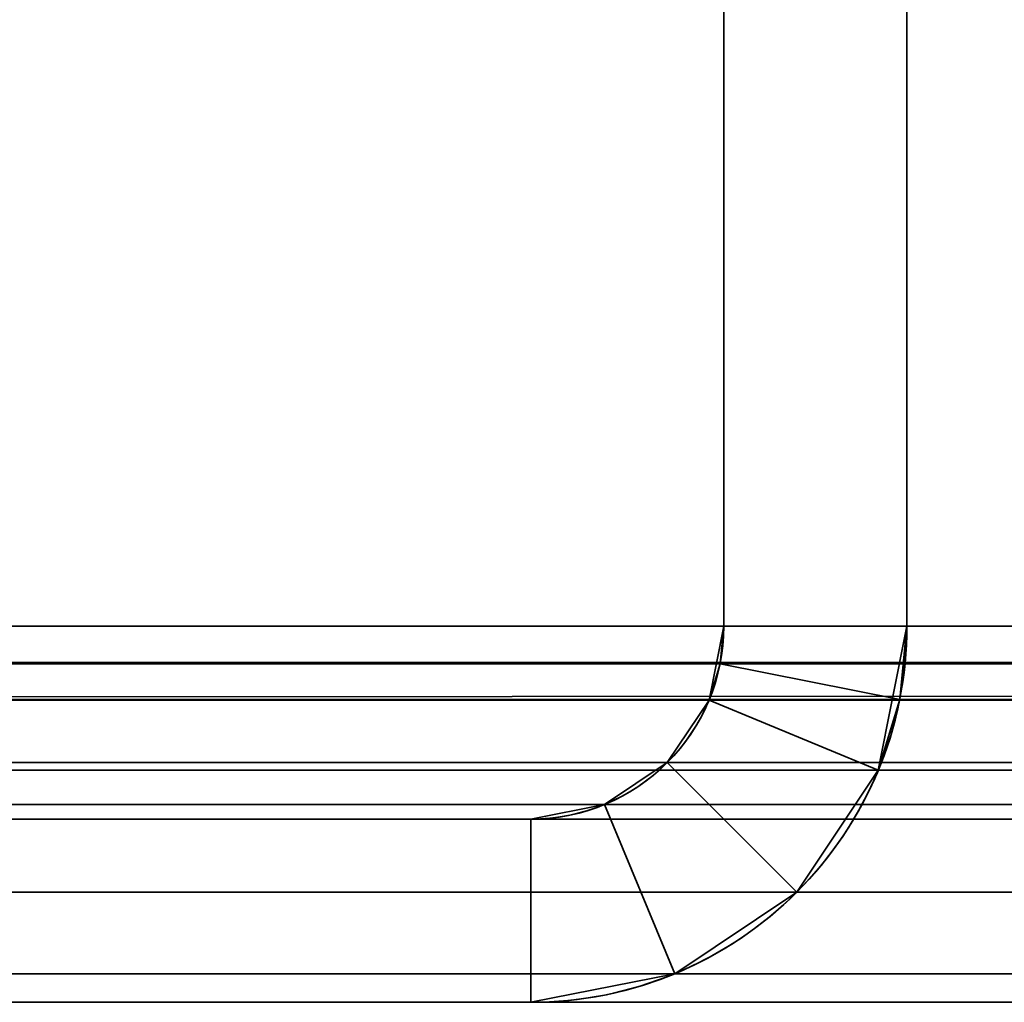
# Model space of a CAD drawing. Header units: millimetres. Extents: x -588 to 3688, y -121 to 88.
# Tile 6 of 256: x -420 to -412, y -33 to -25. Entities that reach past the tile are written whole.
import ezdxf

# ---------------------------------------------------------------- set-up
doc = ezdxf.new("R2010")
doc.units = ezdxf.units.MM
doc.layers.add('151', color=7, linetype='Continuous', true_color=0xffffff)
doc.layers.add('155', color=7, linetype='Continuous', true_color=0xffffff)

# ---------------------------------------------------------------- blocks, each defined once
blk = doc.blocks.new('UG_SURFACE_016')
at = {"layer": '151', "color": 252, "linetype": 'Continuous', "lineweight": 35}
for points in [[(-414.5, -29.92, 2023.7501), (414.5, -29.92, 2023.7501), (414.5, 13.92, 2023.7501), (-414.5, 13.92, 2023.7501)], [(-414.5, -29.92, 2023.7501), (-414.5, 13.92, 2023.7501), (-413, 13.92, 2022.2499), (-413, -29.92, 2022.2499)], [(-413, -29.92, 2022.2499), (-413, 13.92, 2022.2499), (413, 13.92, 2022.2499), (413, -29.92, 2022.2499)], [(-453, -23, 2062.2499), (-453, -29.92, 2062.2499), (453, -29.92, 2062.2499), (453, -23, 2062.2499)], [(-451.5, -23, 2060.75), (451.5, -23, 2060.75), (451.5, -29.92, 2060.75), (-451.5, -29.92, 2060.75)], [(453, -29.92, 2062.2499), (-453, -29.92, 2062.2499), (-452.9408, -30.5209, 2062.1908)], [(452.9408, -30.5209, 2062.1908), (453, -29.92, 2062.2499), (-452.9408, -30.5209, 2062.1908)], [(-451.4696, -30.2282, 2060.7197), (-451.5, -29.92, 2060.75), (451.5, -29.92, 2060.75)], [(-451.4696, -30.2282, 2060.7197), (451.5, -29.92, 2060.75), (451.4696, -30.2282, 2060.7197)], [(414.5304, -30.2282, 2023.7803), (-414.5, -29.92, 2023.7501), (-414.5304, -30.2282, 2023.7803)], [(-413, -29.92, 2022.2499), (-413.0592, -30.5209, 2022.3091), (-414.5304, -30.2282, 2023.7803), (-414.5, -29.92, 2023.7501)], [(414.5304, -30.2282, 2023.7803), (414.5, -29.92, 2023.7501), (-414.5, -29.92, 2023.7501)], [(-413.0592, -30.5209, 2022.3091), (413, -29.92, 2022.2499), (413.0592, -30.5209, 2022.3091)], [(-413.0592, -30.5209, 2022.3091), (-413, -29.92, 2022.2499), (413, -29.92, 2022.2499)], [(451.4696, -30.2282, 2060.7197), (451.3797, -30.5246, 2060.6298), (-451.3797, -30.5246, 2060.6298), (-451.4696, -30.2282, 2060.7197)], [(-414.5304, -30.2282, 2023.7803), (-414.6203, -30.5246, 2023.8702), (414.6203, -30.5246, 2023.8702)], [(-413.0592, -30.5209, 2022.3091), (-413.2344, -31.0987, 2022.4845), (-414.6203, -30.5246, 2023.8702), (-414.5304, -30.2282, 2023.7803)], [(-414.5304, -30.2282, 2023.7803), (414.6203, -30.5246, 2023.8702), (414.5304, -30.2282, 2023.7803)], [(-452.9408, -30.5209, 2062.1908), (-452.7656, -31.0987, 2062.0155), (452.7656, -31.0987, 2062.0155), (452.9408, -30.5209, 2062.1908)], [(451.0372, -31.0372, 2060.2872), (-451.0372, -31.0372, 2060.2872), (-451.3797, -30.5246, 2060.6298), (451.3797, -30.5246, 2060.6298)], [(414.6203, -30.5246, 2023.8702), (-414.6203, -30.5246, 2023.8702), (-414.9628, -31.0372, 2024.2128), (414.9628, -31.0372, 2024.2128)], [(-413.2344, -31.0987, 2022.4845), (-413.9021, -32.0979, 2023.1521), (-414.9628, -31.0372, 2024.2128), (-414.6203, -30.5246, 2023.8702)], [(413.0592, -30.5209, 2022.3091), (-413.2344, -31.0987, 2022.4845), (-413.0592, -30.5209, 2022.3091)], [(413.0592, -30.5209, 2022.3091), (413.2344, -31.0987, 2022.4845), (-413.2344, -31.0987, 2022.4845)], [(450.5246, -31.3797, 2059.7746), (-450.5246, -31.3797, 2059.7746), (-451.0372, -31.0372, 2060.2872), (451.0372, -31.0372, 2060.2872)], [(414.9628, -31.0372, 2024.2128), (-414.9628, -31.0372, 2024.2128), (-415.4754, -31.3797, 2024.7254), (415.4754, -31.3797, 2024.7254)], [(-415.4754, -31.3797, 2024.7254), (-414.9628, -31.0372, 2024.2128), (-413.9021, -32.0979, 2023.1521), (-414.9013, -32.7655, 2024.1513)], [(452.7656, -31.0987, 2062.0155), (-452.7656, -31.0987, 2062.0155), (-452.0979, -32.0979, 2061.348), (452.0979, -32.0979, 2061.348)], [(413.9021, -32.0979, 2023.1521), (-413.9021, -32.0979, 2023.1521), (-413.2344, -31.0987, 2022.4845), (413.2344, -31.0987, 2022.4845)], [(449.92, -31.5, 2059.17), (-449.92, -31.5, 2059.17), (-450.5246, -31.3797, 2059.7746), (450.5246, -31.3797, 2059.7746)], [(415.4754, -31.3797, 2024.7254), (-415.4754, -31.3797, 2024.7254), (-416.08, -31.5, 2025.3301), (416.08, -31.5, 2025.3301)], [(-416.08, -31.5, 2025.3301), (-415.4754, -31.3797, 2024.7254), (-414.9013, -32.7655, 2024.1513), (-416.08, -33, 2025.3301)], [(-449.92, -31.5, 2059.17), (449.92, -31.5, 2059.17), (416.08, -31.5, 2025.3301), (-416.08, -31.5, 2025.3301)], [(-449.92, -31.5, 2059.17), (-416.08, -31.5, 2025.3301), (-416.08, -33, 2025.3301), (-449.92, -33, 2059.17)], [(452.0979, -32.0979, 2061.348), (-452.0979, -32.0979, 2061.348), (-451.0987, -32.7655, 2060.3487), (451.0987, -32.7655, 2060.3487)], [(414.9013, -32.7655, 2024.1513), (-414.9013, -32.7655, 2024.1513), (-413.9021, -32.0979, 2023.1521), (413.9021, -32.0979, 2023.1521)], [(451.0987, -32.7655, 2060.3487), (-451.0987, -32.7655, 2060.3487), (-449.92, -33, 2059.17), (449.92, -33, 2059.17)], [(416.08, -33, 2025.3301), (-416.08, -33, 2025.3301), (-414.9013, -32.7655, 2024.1513), (414.9013, -32.7655, 2024.1513)], [(-449.92, -33, 2059.17), (-416.08, -33, 2025.3301), (416.08, -33, 2025.3301), (449.92, -33, 2059.17)]]:
    blk.add_3dface(points, dxfattribs=at)
blk = doc.blocks.new('UG_SURFACE_017')
at = {"layer": '151', "color": 252, "linetype": 'Continuous', "lineweight": 35}
for points in [[(-414.5, 13.92, 2023.7501), (-414.5, 13.92, -8.75), (-414.5, -29.92, -8.75), (-414.5, -29.92, 2023.7501)], [(-414.5, -29.92, -8.75), (-414.5, 13.92, -8.75), (-413, 13.92, -8.75), (-413, -29.92, -8.75)], [(-414.5, 13.92, 2023.7501), (-414.5, -29.92, 2023.7501), (-413, -29.92, 2022.2499), (-413, 13.92, 2022.2499)], [(-413, -29.92, -8.75), (-413, 13.92, -8.75), (-413, 13.92, 2022.2499), (-413, -29.92, 2022.2499)], [(-414.5304, -30.2282, 2023.7803), (-414.5, -29.92, -8.75), (-414.6203, -30.5246, -8.75)], [(-413, -29.92, -8.75), (-413.2344, -31.0987, -8.75), (-414.6203, -30.5246, -8.75), (-414.5, -29.92, -8.75)], [(-414.5304, -30.2282, 2023.7803), (-414.5, -29.92, 2023.7501), (-414.5, -29.92, -8.75)], [(-414.5, -29.92, 2023.7501), (-414.5304, -30.2282, 2023.7803), (-413.0592, -30.5209, 2022.3091), (-413, -29.92, 2022.2499)], [(-413.2344, -31.0987, -8.75), (-413, -29.92, -8.75), (-413, -29.92, 2022.2499)], [(-413, -29.92, 2022.2499), (-413.0592, -30.5209, 2022.3091), (-413.2344, -31.0987, -8.75)], [(-414.6203, -30.5246, -8.75), (-414.6203, -30.5246, 2023.8702), (-414.5304, -30.2282, 2023.7803)], [(-414.5304, -30.2282, 2023.7803), (-414.6203, -30.5246, 2023.8702), (-413.2344, -31.0987, 2022.4845), (-413.0592, -30.5209, 2022.3091)], [(-414.6203, -30.5246, 2023.8702), (-414.6203, -30.5246, -8.75), (-414.9628, -31.0372, -8.75), (-414.9628, -31.0372, 2024.2128)], [(-413.2344, -31.0987, -8.75), (-413.9021, -32.0979, -8.75), (-414.9628, -31.0372, -8.75), (-414.6203, -30.5246, -8.75)], [(-414.6203, -30.5246, 2023.8702), (-414.9628, -31.0372, 2024.2128), (-413.9021, -32.0979, 2023.1521), (-413.2344, -31.0987, 2022.4845)], [(-413.0592, -30.5209, 2022.3091), (-413.2344, -31.0987, 2022.4845), (-413.2344, -31.0987, -8.75)], [(-414.9628, -31.0372, 2024.2128), (-414.9628, -31.0372, -8.75), (-415.4754, -31.3797, -8.75), (-415.4754, -31.3797, 2024.7254)], [(-413.9021, -32.0979, -8.75), (-414.9013, -32.7655, -8.75), (-415.4754, -31.3797, -8.75), (-414.9628, -31.0372, -8.75)], [(-414.9013, -32.7655, 2024.1513), (-413.9021, -32.0979, 2023.1521), (-414.9628, -31.0372, 2024.2128), (-415.4754, -31.3797, 2024.7254)], [(-413.9021, -32.0979, 2023.1521), (-413.9021, -32.0979, -8.75), (-413.2344, -31.0987, -8.75), (-413.2344, -31.0987, 2022.4845)], [(-415.4754, -31.3797, 2024.7254), (-415.4754, -31.3797, -8.75), (-416.08, -31.5, -8.75), (-416.08, -31.5, 2025.3301)], [(-416.08, -31.5, -8.75), (-415.4754, -31.3797, -8.75), (-414.9013, -32.7655, -8.75), (-416.08, -33, -8.75)], [(-416.08, -33, 2025.3301), (-414.9013, -32.7655, 2024.1513), (-415.4754, -31.3797, 2024.7254), (-416.08, -31.5, 2025.3301)], [(-416.08, -31.5, 2025.3301), (-416.08, -31.5, -8.75), (-449.92, -31.5, -8.75), (-449.92, -31.5, 2059.17)], [(-449.92, -31.5, -8.75), (-416.08, -31.5, -8.75), (-416.08, -33, -8.75), (-449.92, -33, -8.75)], [(-449.92, -33, 2059.17), (-416.08, -33, 2025.3301), (-416.08, -31.5, 2025.3301), (-449.92, -31.5, 2059.17)], [(-414.9013, -32.7655, 2024.1513), (-414.9013, -32.7655, -8.75), (-413.9021, -32.0979, -8.75), (-413.9021, -32.0979, 2023.1521)], [(-416.08, -33, 2025.3301), (-416.08, -33, -8.75), (-414.9013, -32.7655, -8.75), (-414.9013, -32.7655, 2024.1513)], [(-449.92, -33, -8.75), (-416.08, -33, -8.75), (-416.08, -33, 2025.3301), (-449.92, -33, 2059.17)]]:
    blk.add_3dface(points, dxfattribs=at)
blk = doc.blocks.new('UG_SURFACE_048')
at = {"layer": '155', "color": 252, "linetype": 'Continuous', "lineweight": 35}
for points in [[(-414.5, 13.92, 2023.7501), (-414.5, 13.92, -8.75), (-414.5, -29.92, -8.75), (-414.5, -29.92, 2023.7501)], [(-414.5, -29.92, -8.75), (-414.5, 13.92, -8.75), (-413, 13.92, -8.75), (-413, -29.92, -8.75)], [(-414.5, 13.92, 2023.7501), (-414.5, -29.92, 2023.7501), (-413, -29.92, 2022.2499), (-413, 13.92, 2022.2499)], [(-413, -29.92, -8.75), (-413, 13.92, -8.75), (-413, 13.92, 2022.2499), (-413, -29.92, 2022.2499)], [(-414.5304, -30.2282, 2023.7803), (-414.5, -29.92, -8.75), (-414.6203, -30.5246, -8.75)], [(-413, -29.92, -8.75), (-413.2344, -31.0987, -8.75), (-414.6203, -30.5246, -8.75), (-414.5, -29.92, -8.75)], [(-414.5304, -30.2282, 2023.7803), (-414.5, -29.92, 2023.7501), (-414.5, -29.92, -8.75)], [(-414.5, -29.92, 2023.7501), (-414.5304, -30.2282, 2023.7803), (-413.0592, -30.5209, 2022.3091), (-413, -29.92, 2022.2499)], [(-413.2344, -31.0987, -8.75), (-413, -29.92, -8.75), (-413, -29.92, 2022.2499)], [(-413, -29.92, 2022.2499), (-413.0592, -30.5209, 2022.3091), (-413.2344, -31.0987, -8.75)], [(-414.6203, -30.5246, -8.75), (-414.6203, -30.5246, 2023.8702), (-414.5304, -30.2282, 2023.7803)], [(-414.5304, -30.2282, 2023.7803), (-414.6203, -30.5246, 2023.8702), (-413.2344, -31.0987, 2022.4845), (-413.0592, -30.5209, 2022.3091)], [(-414.6203, -30.5246, 2023.8702), (-414.6203, -30.5246, -8.75), (-414.9628, -31.0372, -8.75), (-414.9628, -31.0372, 2024.2128)], [(-413.2344, -31.0987, -8.75), (-413.9021, -32.0979, -8.75), (-414.9628, -31.0372, -8.75), (-414.6203, -30.5246, -8.75)], [(-414.6203, -30.5246, 2023.8702), (-414.9628, -31.0372, 2024.2128), (-413.9021, -32.0979, 2023.1521), (-413.2344, -31.0987, 2022.4845)], [(-413.0592, -30.5209, 2022.3091), (-413.2344, -31.0987, 2022.4845), (-413.2344, -31.0987, -8.75)], [(-414.9628, -31.0372, 2024.2128), (-414.9628, -31.0372, -8.75), (-415.4754, -31.3797, -8.75), (-415.4754, -31.3797, 2024.7254)], [(-413.9021, -32.0979, -8.75), (-414.9013, -32.7655, -8.75), (-415.4754, -31.3797, -8.75), (-414.9628, -31.0372, -8.75)], [(-414.9013, -32.7655, 2024.1513), (-413.9021, -32.0979, 2023.1521), (-414.9628, -31.0372, 2024.2128), (-415.4754, -31.3797, 2024.7254)], [(-413.9021, -32.0979, 2023.1521), (-413.9021, -32.0979, -8.75), (-413.2344, -31.0987, -8.75), (-413.2344, -31.0987, 2022.4845)], [(-415.4754, -31.3797, 2024.7254), (-415.4754, -31.3797, -8.75), (-416.08, -31.5, -8.75), (-416.08, -31.5, 2025.3301)], [(-416.08, -31.5, -8.75), (-415.4754, -31.3797, -8.75), (-414.9013, -32.7655, -8.75), (-416.08, -33, -8.75)], [(-416.08, -33, 2025.3301), (-414.9013, -32.7655, 2024.1513), (-415.4754, -31.3797, 2024.7254), (-416.08, -31.5, 2025.3301)], [(-416.08, -31.5, 2025.3301), (-416.08, -31.5, -8.75), (-449.92, -31.5, -8.75), (-449.92, -31.5, 2059.17)], [(-449.92, -31.5, -8.75), (-416.08, -31.5, -8.75), (-416.08, -33, -8.75), (-449.92, -33, -8.75)], [(-449.92, -33, 2059.17), (-416.08, -33, 2025.3301), (-416.08, -31.5, 2025.3301), (-449.92, -31.5, 2059.17)], [(-414.9013, -32.7655, 2024.1513), (-414.9013, -32.7655, -8.75), (-413.9021, -32.0979, -8.75), (-413.9021, -32.0979, 2023.1521)], [(-416.08, -33, 2025.3301), (-416.08, -33, -8.75), (-414.9013, -32.7655, -8.75), (-414.9013, -32.7655, 2024.1513)], [(-449.92, -33, -8.75), (-416.08, -33, -8.75), (-416.08, -33, 2025.3301), (-449.92, -33, 2059.17)]]:
    blk.add_3dface(points, dxfattribs=at)
blk = doc.blocks.new('UG_SURFACE_049')
at = {"layer": '155', "color": 252, "linetype": 'Continuous', "lineweight": 35}
for points in [[(-414.5, -29.92, 2023.7501), (414.5, -29.92, 2023.7501), (414.5, 13.92, 2023.7501), (-414.5, 13.92, 2023.7501)], [(-414.5, -29.92, 2023.7501), (-414.5, 13.92, 2023.7501), (-413, 13.92, 2022.2499), (-413, -29.92, 2022.2499)], [(-413, -29.92, 2022.2499), (-413, 13.92, 2022.2499), (413, 13.92, 2022.2499), (413, -29.92, 2022.2499)], [(-453, -23, 2062.2499), (-453, -29.92, 2062.2499), (453, -29.92, 2062.2499), (453, -23, 2062.2499)], [(-451.5, -23, 2060.75), (451.5, -23, 2060.75), (451.5, -29.92, 2060.75), (-451.5, -29.92, 2060.75)], [(453, -29.92, 2062.2499), (-453, -29.92, 2062.2499), (-452.9408, -30.5209, 2062.1908)], [(452.9408, -30.5209, 2062.1908), (453, -29.92, 2062.2499), (-452.9408, -30.5209, 2062.1908)], [(-451.4696, -30.2282, 2060.7197), (-451.5, -29.92, 2060.75), (451.5, -29.92, 2060.75)], [(-451.4696, -30.2282, 2060.7197), (451.5, -29.92, 2060.75), (451.4696, -30.2282, 2060.7197)], [(414.5304, -30.2282, 2023.7803), (-414.5, -29.92, 2023.7501), (-414.5304, -30.2282, 2023.7803)], [(-413, -29.92, 2022.2499), (-413.0592, -30.5209, 2022.3091), (-414.5304, -30.2282, 2023.7803), (-414.5, -29.92, 2023.7501)], [(414.5304, -30.2282, 2023.7803), (414.5, -29.92, 2023.7501), (-414.5, -29.92, 2023.7501)], [(-413.0592, -30.5209, 2022.3091), (413, -29.92, 2022.2499), (413.0592, -30.5209, 2022.3091)], [(-413.0592, -30.5209, 2022.3091), (-413, -29.92, 2022.2499), (413, -29.92, 2022.2499)], [(451.4696, -30.2282, 2060.7197), (451.3797, -30.5246, 2060.6298), (-451.3797, -30.5246, 2060.6298), (-451.4696, -30.2282, 2060.7197)], [(-414.5304, -30.2282, 2023.7803), (-414.6203, -30.5246, 2023.8702), (414.6203, -30.5246, 2023.8702)], [(-413.0592, -30.5209, 2022.3091), (-413.2344, -31.0987, 2022.4845), (-414.6203, -30.5246, 2023.8702), (-414.5304, -30.2282, 2023.7803)], [(-414.5304, -30.2282, 2023.7803), (414.6203, -30.5246, 2023.8702), (414.5304, -30.2282, 2023.7803)], [(-452.9408, -30.5209, 2062.1908), (-452.7656, -31.0987, 2062.0155), (452.7656, -31.0987, 2062.0155), (452.9408, -30.5209, 2062.1908)], [(451.0372, -31.0372, 2060.2872), (-451.0372, -31.0372, 2060.2872), (-451.3797, -30.5246, 2060.6298), (451.3797, -30.5246, 2060.6298)], [(414.6203, -30.5246, 2023.8702), (-414.6203, -30.5246, 2023.8702), (-414.9628, -31.0372, 2024.2128), (414.9628, -31.0372, 2024.2128)], [(-413.2344, -31.0987, 2022.4845), (-413.9021, -32.0979, 2023.1521), (-414.9628, -31.0372, 2024.2128), (-414.6203, -30.5246, 2023.8702)], [(413.0592, -30.5209, 2022.3091), (-413.2344, -31.0987, 2022.4845), (-413.0592, -30.5209, 2022.3091)], [(413.0592, -30.5209, 2022.3091), (413.2344, -31.0987, 2022.4845), (-413.2344, -31.0987, 2022.4845)], [(450.5246, -31.3797, 2059.7746), (-450.5246, -31.3797, 2059.7746), (-451.0372, -31.0372, 2060.2872), (451.0372, -31.0372, 2060.2872)], [(414.9628, -31.0372, 2024.2128), (-414.9628, -31.0372, 2024.2128), (-415.4754, -31.3797, 2024.7254), (415.4754, -31.3797, 2024.7254)], [(-415.4754, -31.3797, 2024.7254), (-414.9628, -31.0372, 2024.2128), (-413.9021, -32.0979, 2023.1521), (-414.9013, -32.7655, 2024.1513)], [(452.7656, -31.0987, 2062.0155), (-452.7656, -31.0987, 2062.0155), (-452.0979, -32.0979, 2061.348), (452.0979, -32.0979, 2061.348)], [(413.9021, -32.0979, 2023.1521), (-413.9021, -32.0979, 2023.1521), (-413.2344, -31.0987, 2022.4845), (413.2344, -31.0987, 2022.4845)], [(449.92, -31.5, 2059.17), (-449.92, -31.5, 2059.17), (-450.5246, -31.3797, 2059.7746), (450.5246, -31.3797, 2059.7746)], [(415.4754, -31.3797, 2024.7254), (-415.4754, -31.3797, 2024.7254), (-416.08, -31.5, 2025.3301), (416.08, -31.5, 2025.3301)], [(-416.08, -31.5, 2025.3301), (-415.4754, -31.3797, 2024.7254), (-414.9013, -32.7655, 2024.1513), (-416.08, -33, 2025.3301)], [(-449.92, -31.5, 2059.17), (449.92, -31.5, 2059.17), (416.08, -31.5, 2025.3301), (-416.08, -31.5, 2025.3301)], [(-449.92, -31.5, 2059.17), (-416.08, -31.5, 2025.3301), (-416.08, -33, 2025.3301), (-449.92, -33, 2059.17)], [(452.0979, -32.0979, 2061.348), (-452.0979, -32.0979, 2061.348), (-451.0987, -32.7655, 2060.3487), (451.0987, -32.7655, 2060.3487)], [(414.9013, -32.7655, 2024.1513), (-414.9013, -32.7655, 2024.1513), (-413.9021, -32.0979, 2023.1521), (413.9021, -32.0979, 2023.1521)], [(451.0987, -32.7655, 2060.3487), (-451.0987, -32.7655, 2060.3487), (-449.92, -33, 2059.17), (449.92, -33, 2059.17)], [(416.08, -33, 2025.3301), (-416.08, -33, 2025.3301), (-414.9013, -32.7655, 2024.1513), (414.9013, -32.7655, 2024.1513)], [(-449.92, -33, 2059.17), (-416.08, -33, 2025.3301), (416.08, -33, 2025.3301), (449.92, -33, 2059.17)]]:
    blk.add_3dface(points, dxfattribs=at)

msp = doc.modelspace()

# ---------------------------------------------------------------- linework, layer by layer
at = {"layer": '151', "color": 252, "linetype": 'Continuous', "lineweight": 35}
for p, q in [((-414.5, -29.92, 2023.75), (-414.5, 13.92, 2023.75)), ((-414.5, 13.92, 2023.75), (-414.5, -29.92, 2023.75)), ((-414.5, -29.92, -8.75), (-414.5, 13.92, -8.75)), ((-413, -29.92, 2022.25), (-413, 13.92, 2022.25)), ((-413, -29.92, -8.75), (-413, 13.92, -8.75)), ((-413, 13.92, 2022.25), (-413, -29.92, 2022.25)), ((453, -29.92, 2062.25), (-453, -29.92, 2062.25)), ((451.5, -29.92, 2060.75), (-451.5, -29.92, 2060.75)), ((414.5, -29.92, 2023.75), (-414.5, -29.92, 2023.75)), ((-414.5, -29.92, -8.75), (-414.5, -29.92, 2023.75)), ((413, -29.92, 2022.25), (-413, -29.92, 2022.25)), ((-413, -29.92, -8.75), (-413, -29.92, 2022.25)), ((449.92, -31.5, 2059.17), (-449.92, -31.5, 2059.17)), ((-449.92, -31.5, 2059.17), (-416.08, -31.5, 2025.33)), ((-449.92, -31.5, -8.75), (-416.08, -31.5, -8.75)), ((-416.08, -31.5, 2025.33), (-449.92, -31.5, 2059.17)), ((416.08, -31.5, 2025.33), (-416.08, -31.5, 2025.33)), ((-416.08, -31.5, -8.75), (-416.08, -31.5, 2025.33)), ((449.92, -33, 2059.17), (-449.92, -33, 2059.17)), ((-449.92, -33, 2059.17), (-416.08, -33, 2025.33)), ((-449.92, -33, -8.75), (-416.08, -33, -8.75)), ((-416.08, -33, 2025.33), (-449.92, -33, 2059.17)), ((416.08, -33, 2025.33), (-416.08, -33, 2025.33)), ((-416.08, -33, -8.75), (-416.08, -33, 2025.33))]:
    msp.add_line(p, q, dxfattribs=at)
for radius in [1.58, 3.08]:
    msp.add_arc((-416.08, -29.92, -8.75), radius, 270, 0, dxfattribs=at)
at = {"layer": '151', "color": 252, "linetype": 'Continuous', "lineweight": 35, "extrusion": (0.707107, 6.12323e-17, 0.707107)}
for major_axis in [(-3.08, 0, 3.08), (-1.58, 0, 1.58)]:
    msp.add_ellipse((-416.08, -29.92, 2025.33), major_axis=major_axis, ratio=0.707107, start_param=1.570796, end_param=3.141593, dxfattribs=at)
at = {"layer": '151', "color": 252, "linetype": 'Continuous', "lineweight": 35, "extrusion": (-0.707107, -6.12323e-17, -0.707107)}
for major_axis in [(-3.08, 0, 3.08), (-1.58, 0, 1.58)]:
    msp.add_ellipse((-416.08, -29.92, 2025.33), major_axis=major_axis, ratio=0.707107, start_param=3.141593, end_param=4.712389, dxfattribs=at)
at = {"layer": '155', "color": 252, "linetype": 'Continuous', "lineweight": 35}
for p, q in [((-414.5, 13.92, 2023.75), (-414.5, -29.92, 2023.75)), ((-414.5, -29.92, 2023.75), (-414.5, 13.92, 2023.75)), ((-414.5, -29.92, -8.75), (-414.5, 13.92, -8.75)), ((-413, -29.92, 2022.25), (-413, 13.92, 2022.25)), ((-413, -29.92, -8.75), (-413, 13.92, -8.75)), ((-413, 13.92, 2022.25), (-413, -29.92, 2022.25)), ((453, -29.92, 2062.25), (-453, -29.92, 2062.25)), ((451.5, -29.92, 2060.75), (-451.5, -29.92, 2060.75)), ((414.5, -29.92, 2023.75), (-414.5, -29.92, 2023.75)), ((-414.5, -29.92, -8.75), (-414.5, -29.92, 2023.75)), ((413, -29.92, 2022.25), (-413, -29.92, 2022.25)), ((-413, -29.92, -8.75), (-413, -29.92, 2022.25)), ((-449.92, -31.5, 2059.17), (-416.08, -31.5, 2025.33)), ((449.92, -31.5, 2059.17), (-449.92, -31.5, 2059.17)), ((-449.92, -31.5, -8.75), (-416.08, -31.5, -8.75)), ((-416.08, -31.5, 2025.33), (-449.92, -31.5, 2059.17)), ((-416.08, -31.5, -8.75), (-416.08, -31.5, 2025.33)), ((416.08, -31.5, 2025.33), (-416.08, -31.5, 2025.33)), ((449.92, -33, 2059.17), (-449.92, -33, 2059.17)), ((-416.08, -33, 2025.33), (-449.92, -33, 2059.17)), ((-449.92, -33, -8.75), (-416.08, -33, -8.75)), ((-449.92, -33, 2059.17), (-416.08, -33, 2025.33)), ((-416.08, -33, -8.75), (-416.08, -33, 2025.33)), ((416.08, -33, 2025.33), (-416.08, -33, 2025.33))]:
    msp.add_line(p, q, dxfattribs=at)
for radius in [3.08, 1.58]:
    msp.add_arc((-416.08, -29.92, -8.75), radius, 270, 0, dxfattribs=at)
at = {"layer": '155', "color": 252, "linetype": 'Continuous', "lineweight": 35, "extrusion": (0.707107, 6.12323e-17, 0.707107)}
for major_axis in [(-1.58, 0, 1.58), (-3.08, 0, 3.08)]:
    msp.add_ellipse((-416.08, -29.92, 2025.33), major_axis=major_axis, ratio=0.707107, start_param=1.570796, end_param=3.141593, dxfattribs=at)
at = {"layer": '155', "color": 252, "linetype": 'Continuous', "lineweight": 35, "extrusion": (-0.707107, -6.12323e-17, -0.707107)}
for major_axis in [(-3.08, 0, 3.08), (-1.58, 0, 1.58)]:
    msp.add_ellipse((-416.08, -29.92, 2025.33), major_axis=major_axis, ratio=0.707107, start_param=3.141593, end_param=4.712389, dxfattribs=at)

# ---------------------------------------------------------------- block references
at = {"layer": '151', "color": 252, "linetype": 'Continuous', "lineweight": 35}
for name in ['UG_SURFACE_016', 'UG_SURFACE_017']:
    msp.add_blockref(name, (0, 0), dxfattribs=at)
at = {"layer": '155', "color": 252, "linetype": 'Continuous', "lineweight": 35}
for name in ['UG_SURFACE_048', 'UG_SURFACE_049']:
    msp.add_blockref(name, (0, 0), dxfattribs=at)

doc.saveas('drawing.dxf')
